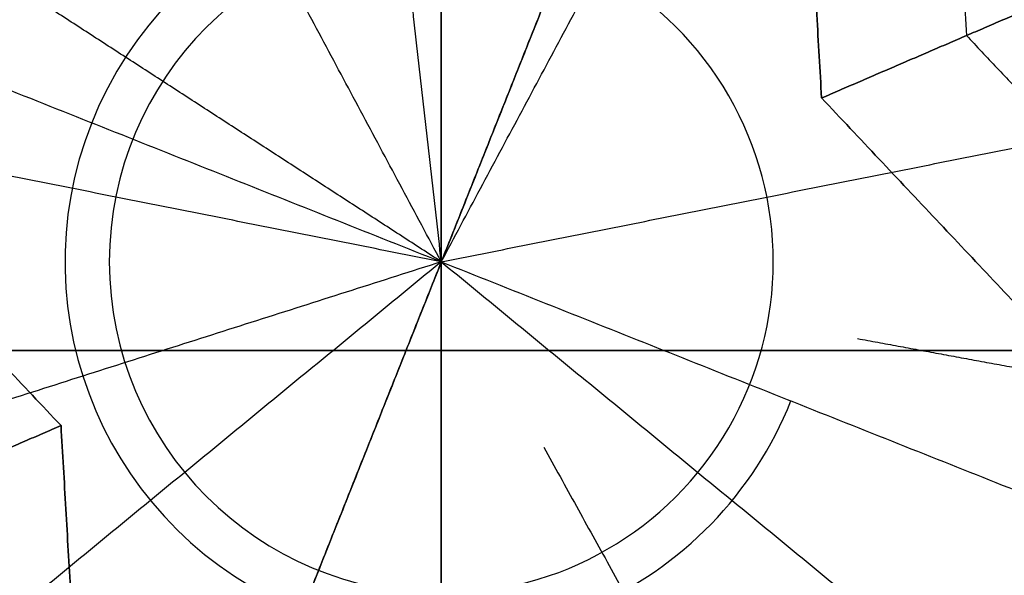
# Model space of a CAD drawing. Header units: millimetres. Extents: x -5.9 to 8.2, y -1.3 to -0.5.
# Tile 23 of 107: x -4.7456 to -4.73448, y -0.86082 to -0.85454. Entities that reach past the tile are written whole.
import ezdxf

# ---------------------------------------------------------------- set-up
doc = ezdxf.new("R2010")
doc.units = ezdxf.units.MM
doc.header["$MEASUREMENT"] = 0
for name, color, linetype, true_color in [('IGES level 1', 7, 'Continuous', 0xffffff), ('IGES level 11', 7, 'Continuous', 0xffffff), ('IGES level 26', 7, 'Continuous', 0xcbd2ef), ('IGES level 3', 7, 'Continuous', 0xffffff), ('IGES level 47', 7, 'Continuous', 0xffffff), ('IGES level 5', 7, 'Continuous', 0xffffff)]:
    doc.layers.add(name, color=color, linetype=linetype, true_color=true_color)

msp = doc.modelspace()

# ---------------------------------------------------------------- linework, layer by layer
at = {"layer": 'IGES level 1'}
for centre, radius, start, end in [((-4.765839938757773, -0.8582795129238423, -10.16994323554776), 0.07600000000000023, 270.0000000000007, 90.00000000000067), ((-4.765839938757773, -0.8582795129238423, -10.16994323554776), 0.07600000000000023, 270.0000000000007, 90.00000000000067), ((-4.765839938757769, -0.8582795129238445, -10.14974041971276), 0.07599999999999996, 270, 90.0000000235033), ((-4.74083993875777, -0.8572795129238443, -10.26994323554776), 0.007500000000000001, 90, 270), ((-4.74083993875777, -0.8572795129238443, -10.16994323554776), 0.007500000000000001, 90, 270), ((-4.74083993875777, -0.8572795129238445, -10.21994323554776), 0.007499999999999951, 90.00000002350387, 269.9999999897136), ((-4.74083993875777, -0.8572795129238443, -10.26994323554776), 0.007500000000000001, 90, 270), ((-4.74083993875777, -0.8572795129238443, -10.16994323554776), 0.007500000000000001, 90, 270), ((-4.740839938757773, -0.8572795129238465, -10.16994323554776), 0.007500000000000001, 270, 90), ((-4.740839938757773, -0.8572795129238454, -10.26994323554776), 0.007500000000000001, 270, 90), ((-4.740839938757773, -0.8572795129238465, -10.16994323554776), 0.007500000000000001, 270, 90), ((-4.740839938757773, -0.8572795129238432, -10.26994323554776), 0.007500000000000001, 270, 90), ((-4.74083993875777, -0.8572795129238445, -10.21994323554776), 0.007499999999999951, 270, 90.00000002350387), ((-4.74083993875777, -0.8572795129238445, -10.27219646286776), 0.003750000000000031, 90.00000002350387, 270), ((-4.74083993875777, -0.8572795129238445, -10.27219646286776), 0.003750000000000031, 270, 90.00000002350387)]:
    msp.add_arc(centre, radius, start, end, dxfattribs=at)
for knots in [[2, 2, 2, 2, 2.249999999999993, 2.249999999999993, 2.374999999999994, 2.374999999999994, 2.499999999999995, 2.499999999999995, 2.624999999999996, 2.624999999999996, 2.749999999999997, 2.749999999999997, 2.874999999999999, 2.874999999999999, 3, 3, 3, 3], [4.141592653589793, 4.141592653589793, 4.141592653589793, 4.141592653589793, 4.391592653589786, 4.391592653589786, 4.516592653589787, 4.516592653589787, 4.641592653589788, 4.641592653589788, 4.76659265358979, 4.76659265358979, 4.89159265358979, 4.89159265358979, 5.016592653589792, 5.016592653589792, 5.141592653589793, 5.141592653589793, 5.141592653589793, 5.141592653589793]]:
    msp.add_open_spline([(-4.765839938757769, -0.7822795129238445, -10.14494593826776), (-4.74555040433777, -0.7822795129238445, -10.14494593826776), (-4.726025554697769, -0.7906101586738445, -10.14118365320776), (-4.705126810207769, -0.8115141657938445, -10.13535306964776), (-4.699528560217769, -0.8198142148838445, -10.13345355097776), (-4.691815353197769, -0.8383511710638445, -10.13071814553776), (-4.68982816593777, -0.8483475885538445, -10.12993876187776), (-4.68985181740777, -0.8683908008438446, -10.12994774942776), (-4.691900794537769, -0.8784496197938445, -10.13074914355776), (-4.699526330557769, -0.8967026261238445, -10.13345205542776), (-4.70517288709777, -0.9050958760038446, -10.13536655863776), (-4.719051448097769, -0.9189680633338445, -10.13923729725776), (-4.727409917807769, -0.9245964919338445, -10.14121392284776), (-4.745758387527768, -0.9322493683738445, -10.14407996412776), (-4.75569713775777, -0.9342795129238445, -10.14494593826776), (-4.765839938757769, -0.9342795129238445, -10.14494593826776)], degree=3, knots=knots, dxfattribs=at)
for points in [[(-4.74083993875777, -0.8497795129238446, -10.26994323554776), (-4.74083993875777, -0.8535295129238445, -10.27219646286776), (-4.74083993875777, -0.8572795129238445, -10.27444969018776)], [(-4.74083993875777, -0.8572795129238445, -10.27444969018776), (-4.74083993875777, -0.8535295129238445, -10.27219646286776), (-4.74083993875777, -0.8497795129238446, -10.26994323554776)], [(-4.74083993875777, -0.8572795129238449, -10.27444969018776), (-4.742607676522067, -0.85397230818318, -10.27219646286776), (-4.744375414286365, -0.8506651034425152, -10.26994323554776)], [(-4.740839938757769, -0.8572795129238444, -10.27444969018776), (-4.739072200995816, -0.8539723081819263, -10.27219646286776), (-4.737304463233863, -0.8506651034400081, -10.26994323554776)], [(-4.74083993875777, -0.8572795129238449, -10.27444969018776), (-4.744517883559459, -0.8565479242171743, -10.27219646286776), (-4.748195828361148, -0.8558163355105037, -10.26994323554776)], [(-4.74083993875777, -0.8572795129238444, -10.27444969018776), (-4.737161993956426, -0.8565479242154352, -10.27219646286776), (-4.733484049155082, -0.8558163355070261, -10.26994323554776)], [(-4.74083993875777, -0.8572795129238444, -10.27444969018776), (-4.743738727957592, -0.8596584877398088, -10.27219646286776), (-4.746637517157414, -0.8620374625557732, -10.26994323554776)], [(-4.74083993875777, -0.8572795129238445, -10.27444969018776), (-4.74083993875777, -0.8610295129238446, -10.27219646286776), (-4.74083993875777, -0.8647795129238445, -10.26994323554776)], [(-4.74083993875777, -0.8647795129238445, -10.26994323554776), (-4.74083993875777, -0.8610295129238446, -10.27219646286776), (-4.74083993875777, -0.8572795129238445, -10.27444969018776)], [(-4.74083993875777, -0.8572795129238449, -10.27444969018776), (-4.737941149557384, -0.8596584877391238, -10.27219646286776), (-4.735042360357, -0.8620374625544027, -10.26994323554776)], [(-4.83583994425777, -0.8582795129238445, -10.34494323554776), (-4.59583993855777, -0.8582795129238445, -10.34494323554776), (-4.35583993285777, -0.8582795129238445, -10.34494323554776)]]:
    msp.add_open_spline(points, degree=2, dxfattribs=at)
at = {"layer": 'IGES level 11'}
for centre, radius, start, end in [((-4.765839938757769, -0.8582795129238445, -10.15494323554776), 0.07299999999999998, 269.9999999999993, 89.9999999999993), ((-4.765839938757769, -0.8582795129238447, -10.16994323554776), 0.07299999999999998, 270.0000000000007, 90.00000000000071), ((-4.765839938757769, -0.8582795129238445, -10.16244323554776), 0.07299999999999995, 270, 90.000000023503), ((-4.765839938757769, -0.8582795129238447, -10.16994323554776), 0.07299999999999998, 270.0000000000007, 90.00000000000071), ((-4.765839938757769, -0.8582795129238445, -10.15494323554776), 0.07299999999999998, 270.0000000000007, 90.00000000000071), ((-4.74083993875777, -0.8586958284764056, -10.1549432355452), 0.03150000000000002, 90, 270), ((-4.74083993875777, -0.8586958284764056, -10.1549432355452), 0.03150000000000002, 90, 270), ((-4.74083993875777, -0.8586958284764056, -10.1549432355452), 0.03150000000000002, 270, 90), ((-4.74083993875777, -0.8586958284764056, -10.1549432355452), 0.03150000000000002, 270, 90), ((-4.74083993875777, -0.8586958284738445, -10.16219323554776), 0.02424999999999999, 90.00000002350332, 269.999999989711), ((-4.74083993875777, -0.8586958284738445, -10.16219323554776), 0.02424999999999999, 270, 90.00000001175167), ((-4.74083993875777, -0.858695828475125, -10.16944323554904), 0.0169999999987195, 90, 270.000000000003), ((-4.74083993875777, -0.858695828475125, -10.16994323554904), 0.0169999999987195, 90, 270), ((-4.74083993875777, -0.8586958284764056, -10.1694432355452), 0.01700000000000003, 90, 270), ((-4.74083993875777, -0.8586958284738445, -10.16969323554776), 0.01700000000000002, 90.00000002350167, 269.9999999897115), ((-4.74083993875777, -0.8586958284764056, -10.1699432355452), 0.01700000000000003, 90, 270), ((-4.74083993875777, -0.8586958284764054, -10.1699432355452), 0.01700000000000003, 270, 90), ((-4.740839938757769, -0.8586958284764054, -10.1694432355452), 0.01700000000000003, 270, 90), ((-4.74083993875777, -0.8586958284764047, -10.16994323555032), 0.01700000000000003, 270, 90), ((-4.74083993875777, -0.8586958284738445, -10.16969323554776), 0.01700000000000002, 270, 90.00000001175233), ((-4.740839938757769, -0.8586958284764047, -10.16944323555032), 0.01700000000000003, 270, 90)]:
    msp.add_arc(centre, radius, start, end, dxfattribs=at)
at = {"layer": 'IGES level 26'}
for centre, radius, start, end in [((-4.74083993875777, -0.8572795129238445, -10.15494323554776), 0.0235, 68.3051419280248, 248.3051419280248), ((-4.74083993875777, -0.8572795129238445, -10.15494323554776), 0.0235, 68.3051419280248, 248.3051419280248), ((-4.74083993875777, -0.8572795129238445, -10.15894323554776), 0.0235, 68.3051419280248, 248.3051419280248), ((-4.74083993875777, -0.8572795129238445, -10.15694323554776), 0.02349999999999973, 68.30514195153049, 248.3051419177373), ((-4.74083993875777, -0.8572795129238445, -10.15894323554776), 0.0235, 68.3051419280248, 248.3051419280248), ((-4.74083993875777, -0.8572795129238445, -10.15894323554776), 0.0235, 248.3051419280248, 68.3051419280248), ((-4.74083993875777, -0.8572795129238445, -10.15894323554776), 0.02350000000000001, 248.305141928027, 68.30514192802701), ((-4.74083993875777, -0.8572795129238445, -10.15494323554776), 0.0235, 248.3051419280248, 68.3051419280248), ((-4.74083993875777, -0.8572795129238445, -10.15694323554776), 0.02349999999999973, 248.3051419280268, 68.30514195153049), ((-4.74083993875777, -0.8572795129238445, -10.15494323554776), 0.02350000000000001, 248.305141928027, 68.30514192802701), ((-4.74083993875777, -0.8572795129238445, -10.16444323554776), 0.01799999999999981, 68.30514195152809, 248.3051419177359), ((-4.74083993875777, -0.8572795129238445, -10.16444323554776), 0.01799999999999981, 248.3051419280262, 68.3051419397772), ((-4.74083993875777, -0.8572795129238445, -10.16994323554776), 0.0125, 68.30514192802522, 248.3051419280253), ((-4.74083993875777, -0.8572795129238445, -10.16994323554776), 0.0125, 68.30514192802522, 248.3051419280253), ((-4.74083993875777, -0.8572795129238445, -10.19494323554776), 0.0125, 68.30514192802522, 248.3051419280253), ((-4.74083993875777, -0.8572795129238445, -10.18244323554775), 0.0125, 68.30514195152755, 248.3051419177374), ((-4.74083993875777, -0.8572795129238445, -10.19494323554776), 0.0125, 68.30514192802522, 248.3051419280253), ((-4.74083993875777, -0.8572795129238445, -10.19494323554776), 0.0125, 248.3051419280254, 68.30514192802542), ((-4.74083993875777, -0.8572795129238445, -10.16994323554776), 0.0125, 248.3051419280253, 68.30514192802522), ((-4.74083993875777, -0.8572795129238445, -10.18244323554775), 0.0125, 248.3051419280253, 68.30514195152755), ((-4.74083993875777, -0.8572795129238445, -10.16994323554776), 0.01249999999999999, 248.3051419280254, 68.30514192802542), ((-4.74083993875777, -0.8572795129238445, -10.19494323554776), 0.0125, 248.3051419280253, 68.30514192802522), ((-4.74083993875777, -0.8572795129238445, -10.22994323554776), 0.008499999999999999, 68.30514192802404, 248.3051419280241), ((-4.74083993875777, -0.8572795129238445, -10.21694323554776), 0.00849999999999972, 68.30514195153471, 248.3051419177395), ((-4.74083993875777, -0.8572795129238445, -10.20594323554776), 0.00849999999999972, 68.30514195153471, 248.3051419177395), ((-4.74083993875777, -0.8572795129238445, -10.19494323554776), 0.008499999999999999, 68.30514192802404, 248.3051419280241), ((-4.74083993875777, -0.8572795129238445, -10.19494323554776), 0.0085, 68.30514192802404, 248.3051419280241), ((-4.74083993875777, -0.8572795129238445, -10.22994323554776), 0.0085, 68.30514192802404, 248.3051419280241), ((-4.74083993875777, -0.8572795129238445, -10.22994323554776), 0.0085, 248.3051419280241, 68.30514192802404), ((-4.74083993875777, -0.8572795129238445, -10.19494323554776), 0.0085, 248.3051419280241, 68.30514192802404), ((-4.74083993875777, -0.8572795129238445, -10.20594323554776), 0.00849999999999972, 248.3051419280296, 68.30514195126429), ((-4.74083993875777, -0.8572795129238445, -10.21694323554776), 0.00849999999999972, 248.3051419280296, 68.30514195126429), ((-4.74083993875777, -0.8572795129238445, -10.22994323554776), 0.008500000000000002, 248.3051419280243, 68.30514192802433), ((-4.74083993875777, -0.8572795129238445, -10.19494323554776), 0.008499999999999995, 248.3051419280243, 68.30514192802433), ((-4.74083993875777, -0.8572795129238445, -10.19763914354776), 0.00849999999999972, 339.7219443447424, 68.30514194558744), ((-4.74083993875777, -0.8572795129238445, -10.22624132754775), 0.00849999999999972, 130.5915777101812, 248.3051419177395), ((-4.74083993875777, -0.8572795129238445, -10.24244323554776), 0.004250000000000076, 68.30514195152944, 248.3051419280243), ((-4.74083993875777, -0.8572795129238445, -10.22624132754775), 0.00849999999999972, 248.3051419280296, 7.688377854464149), ((-4.74083993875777, -0.8572795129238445, -10.24244323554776), 0.004250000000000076, 248.3051419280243, 338.3051419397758)]:
    msp.add_arc(centre, radius, start, end, dxfattribs=at)
at = {"layer": 'IGES level 26', "extrusion": (0.1137898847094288, 0.2860160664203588, 0.9514445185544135)}
for centre in [(4.088121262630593, -0.7146050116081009, -10.4898111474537), (4.088121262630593, -0.7179910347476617, -10.5002770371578), (4.088121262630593, -0.7213770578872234, -10.5107429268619)]:
    msp.add_arc(centre, 0.0125, 270, 90, dxfattribs=at)
at = {"layer": 'IGES level 26', "extrusion": (0.1137898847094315, 0.2860160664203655, 0.9514445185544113)}
for centre in [(4.088121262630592, -0.7213770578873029, -10.51074292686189), (4.088121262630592, -0.7179910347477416, -10.50027703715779), (4.088121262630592, -0.7146050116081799, -10.4898111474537)]:
    msp.add_arc(centre, 0.0125, 270, 90, dxfattribs=at)
at = {"layer": 'IGES level 26', "extrusion": (0.1137898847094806, 0.2860160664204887, 0.9514445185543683)}
for centre, radius, start, end in [((4.088121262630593, -0.7213770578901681, -10.51212628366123), 0.01048784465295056, 270.000000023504, 89.99999998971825), ((4.088121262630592, -0.7179910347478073, -10.49889368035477), 0.0104878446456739, 269.9999999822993, 90), ((4.088121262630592, -0.7179910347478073, -10.49889368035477), 0.0104878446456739, 90.00000001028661, 269.9999999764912), ((4.088121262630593, -0.7213770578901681, -10.51212628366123), 0.01048784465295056, 90.00000000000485, 270.0000000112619)]:
    msp.add_arc(centre, radius, start, end, dxfattribs=at)
at = {"layer": 'IGES level 26', "extrusion": (0.1137898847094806, 0.2860160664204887, 0.9514445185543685)}
for start, end in [(270.0000000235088, 89.99999998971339), (90, 270.0000000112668)]:
    msp.add_arc((4.088121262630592, -0.7179910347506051, -10.50166039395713), 0.01048784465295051, start, end, dxfattribs=at)
at = {"layer": 'IGES level 26', "extrusion": (0.1137898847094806, 0.2860160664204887, 0.9514445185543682)}
for start, end in [(270.000000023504, 89.99999998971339), (90, 270.0000000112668)]:
    msp.add_arc((4.088121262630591, -0.7146050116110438, -10.49119450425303), 0.01048784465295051, start, end, dxfattribs=at)
at = {"layer": 'IGES level 26', "extrusion": (0.1137898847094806, 0.2860160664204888, 0.9514445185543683)}
for centre, radius, start, end in [((4.088121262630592, -0.7146050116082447, -10.48842779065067), 0.0104878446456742, 269.9999999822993, 90), ((4.088121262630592, -0.7213770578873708, -10.50935957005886), 0.01048784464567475, 269.9999999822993, 90), ((4.088121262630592, -0.7213770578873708, -10.50935957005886), 0.01048784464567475, 90.00000001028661, 269.999999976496), ((4.088121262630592, -0.7146050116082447, -10.48842779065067), 0.0104878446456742, 90.00000001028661, 269.999999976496)]:
    msp.add_arc(centre, radius, start, end, dxfattribs=at)
at = {"layer": 'IGES level 26', "extrusion": (0.1137898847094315, 0.2860160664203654, 0.9514445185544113)}
for centre, radius, start in [((4.088121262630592, -0.7146050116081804, -10.4898111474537), 0.0125, 90), ((4.088121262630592, -0.7179910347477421, -10.50027703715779), 0.0125, 90), ((4.088121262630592, -0.7213770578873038, -10.51074292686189), 0.0125, 90), ((4.0881212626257, -0.7213770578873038, -10.50799292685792), 0.008499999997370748, 177.0747289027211), ((4.0881212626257, -0.7179910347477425, -10.49752703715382), 0.008499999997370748, 177.0747289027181), ((4.0881212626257, -0.7146050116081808, -10.48706114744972), 0.008499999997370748, 177.0747289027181)]:
    msp.add_arc(centre, radius, start, 270, dxfattribs=at)
at = {"layer": 'IGES level 26', "extrusion": (0.1137898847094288, 0.2860160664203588, 0.9514445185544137)}
for centre in [(4.088121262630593, -0.7213770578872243, -10.5107429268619), (4.088121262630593, -0.7179910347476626, -10.5002770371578), (4.088121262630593, -0.7146050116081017, -10.4898111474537)]:
    msp.add_arc(centre, 0.0125, 90, 270, dxfattribs=at)
at = {"layer": 'IGES level 26', "extrusion": (0.1137898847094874, 0.2860160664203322, 0.9514445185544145)}
msp.add_arc((4.088121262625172, -0.7213770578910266, -10.50799292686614), 0.008499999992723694, 177.0747288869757, 270.00000006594, dxfattribs=at)
at = {"layer": 'IGES level 26', "extrusion": (0.1137898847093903, 0.2860160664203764, 0.9514445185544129)}
msp.add_arc((4.088121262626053, -0.7179910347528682, -10.4975270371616), 0.008499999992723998, 177.0747288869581, 270.000000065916, dxfattribs=at)
at = {"layer": 'IGES level 26', "extrusion": (0.1137898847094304, 0.2860160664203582, 0.9514445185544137)}
msp.add_arc((4.088121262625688, -0.714605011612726, -10.48706114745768), 0.008499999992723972, 177.0747288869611, 270.0000000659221, dxfattribs=at)
at = {"layer": 'IGES level 26', "extrusion": (0.1137898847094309, 0.286016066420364, 0.9514445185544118)}
msp.add_arc((4.088121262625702, -0.721377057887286, -10.51349292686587), 0.008500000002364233, 357.0747289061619, 89.99999999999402, dxfattribs=at)
at = {"layer": 'IGES level 26', "extrusion": (0.1137898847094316, 0.2860160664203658, 0.9514445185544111)}
for centre, radius, start in [((4.088121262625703, -0.7179910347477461, -10.50302703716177), 0.008500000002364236, 357.0747289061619), ((4.088121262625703, -0.7146050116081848, -10.49256114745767), 0.008500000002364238, 357.0747289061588)]:
    msp.add_arc(centre, radius, start, 90, dxfattribs=at)
at = {"layer": 'IGES level 26', "extrusion": (0.1137892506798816, 0.2860144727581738, 0.9514450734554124)}
msp.add_arc((4.088121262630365, -0.7213581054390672, -10.51349421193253), 0.00850000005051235, 357.0747427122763, 89.99999998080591, dxfattribs=at)
at = {"layer": 'IGES level 26', "extrusion": (0.1137892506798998, 0.2860144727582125, 0.9514450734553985)}
msp.add_arc((4.088121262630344, -0.7179721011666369, -10.5030283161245), 0.008500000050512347, 357.0747427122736, 89.99999998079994, dxfattribs=at)
at = {"layer": 'IGES level 26', "extrusion": (0.1137892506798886, 0.2860144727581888, 0.951445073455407)}
msp.add_arc((4.088121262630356, -0.7145860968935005, -10.4925624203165), 0.008500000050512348, 357.0747427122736, 89.99999998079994, dxfattribs=at)
at = {"layer": 'IGES level 26', "extrusion": (0.1137892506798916, 0.2860144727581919, 0.9514450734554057)}
msp.add_arc((4.088121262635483, -0.7145860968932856, -10.4925624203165), 0.008500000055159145, 90, 182.9252572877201, dxfattribs=at)
at = {"layer": 'IGES level 26', "extrusion": (0.1137892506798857, 0.2860144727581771, 0.951445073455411)}
msp.add_arc((4.088121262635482, -0.7179721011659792, -10.50302831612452), 0.008500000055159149, 90, 182.9252572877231, dxfattribs=at)
at = {"layer": 'IGES level 26'}
for points in [[(-4.735369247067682, -0.8467291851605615, -10.16119323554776), (-4.735138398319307, -0.8507265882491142, -10.16119323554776), (-4.734907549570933, -0.854723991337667, -10.16119323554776)], [(-4.737087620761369, -0.8478478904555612, -10.16744323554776), (-4.74083993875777, -0.8572795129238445, -10.16744323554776), (-4.74459225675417, -0.8667111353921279, -10.16744323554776)], [(-4.736544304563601, -0.8554290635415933, -10.16744323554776), (-4.73676196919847, -0.85165995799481, -10.16744323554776), (-4.736979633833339, -0.8478908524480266, -10.16744323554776)], [(-4.736979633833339, -0.8478908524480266, -10.16744323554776), (-4.73676196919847, -0.85165995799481, -10.16744323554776), (-4.736544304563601, -0.8554290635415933, -10.16744323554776)], [(-4.74083993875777, -0.8572795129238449, -10.25494323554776), (-4.741315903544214, -0.8530562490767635, -10.24244323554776), (-4.741791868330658, -0.8488329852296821, -10.22994323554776)], [(-4.74083993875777, -0.8572795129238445, -10.25494323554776), (-4.739268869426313, -0.853330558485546, -10.24244323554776), (-4.737697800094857, -0.8493816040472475, -10.22994323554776)], [(-4.737697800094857, -0.8493816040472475, -10.22994323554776), (-4.739268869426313, -0.853330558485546, -10.24244323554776), (-4.74083993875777, -0.8572795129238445, -10.25494323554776)], [(-4.74083993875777, -0.8572795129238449, -10.25494323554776), (-4.744406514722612, -0.8549682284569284, -10.24244323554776), (-4.747973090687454, -0.852656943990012, -10.22994323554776)], [(-4.750271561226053, -0.8535271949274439, -10.16744323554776), (-4.74083993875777, -0.8572795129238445, -10.16744323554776), (-4.731408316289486, -0.8610318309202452, -10.16744323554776)], [(-4.750314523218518, -0.8536351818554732, -10.16744323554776), (-4.747725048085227, -0.8563825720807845, -10.16744323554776), (-4.745135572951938, -0.8591299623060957, -10.16744323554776)], [(-4.745135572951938, -0.8591299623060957, -10.16744323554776), (-4.747725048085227, -0.8563825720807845, -10.16744323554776), (-4.750314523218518, -0.8536351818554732, -10.16744323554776)], [(-4.736544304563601, -0.8554290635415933, -10.16744323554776), (-4.734907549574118, -0.8547239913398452, -10.16119323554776), (-4.733270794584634, -0.854018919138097, -10.15494323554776)], [(-4.733270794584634, -0.854018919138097, -10.15494323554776), (-4.734907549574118, -0.8547239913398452, -10.16119323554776), (-4.736544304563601, -0.8554290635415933, -10.16744323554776)], [(-4.734907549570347, -0.8547239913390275, -10.16119323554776), (-4.732161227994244, -0.857637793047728, -10.16119323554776), (-4.729414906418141, -0.8605515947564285, -10.16119323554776)], [(-4.731365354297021, -0.8609238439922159, -10.16744323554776), (-4.733954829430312, -0.8581764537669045, -10.16744323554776), (-4.736544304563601, -0.8554290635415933, -10.16744323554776)], [(-4.736544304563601, -0.8554290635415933, -10.16744323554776), (-4.733954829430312, -0.8581764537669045, -10.16744323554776), (-4.731365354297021, -0.8609238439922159, -10.16744323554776)], [(-4.74083993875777, -0.8572795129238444, -10.25494323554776), (-4.744889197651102, -0.8585702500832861, -10.24244323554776), (-4.748938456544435, -0.8598609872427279, -10.22994323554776)], [(-4.743982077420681, -0.8651774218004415, -10.22994323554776), (-4.742411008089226, -0.8612284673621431, -10.24244323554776), (-4.74083993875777, -0.8572795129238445, -10.25494323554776)], [(-4.74083993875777, -0.8572795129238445, -10.25494323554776), (-4.742411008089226, -0.8612284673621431, -10.24244323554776), (-4.743982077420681, -0.8651774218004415, -10.22994323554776)], [(-4.736137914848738, -0.8581463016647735, -10.24088073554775), (-4.734309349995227, -0.8584833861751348, -10.23541198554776), (-4.732480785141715, -0.858820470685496, -10.22994323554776)], [(-4.745135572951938, -0.8591299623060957, -10.16744323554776), (-4.746772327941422, -0.8598350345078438, -10.16119323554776), (-4.748409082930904, -0.860540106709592, -10.15494323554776)], [(-4.748409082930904, -0.860540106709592, -10.15494323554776), (-4.746772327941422, -0.8598350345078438, -10.16119323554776), (-4.745135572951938, -0.8591299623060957, -10.16744323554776)], [(-4.745135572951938, -0.8591299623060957, -10.16744323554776), (-4.744917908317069, -0.8628990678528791, -10.16744323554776), (-4.7447002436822, -0.8666681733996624, -10.16744323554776)], [(-4.7447002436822, -0.8666681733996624, -10.16744323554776), (-4.744917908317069, -0.8628990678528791, -10.16744323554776), (-4.745135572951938, -0.8591299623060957, -10.16744323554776)], [(-4.739683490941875, -0.8593718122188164, -10.24791198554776), (-4.738205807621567, -0.8620453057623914, -10.23892761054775), (-4.736728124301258, -0.8647187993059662, -10.22994323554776)]]:
    msp.add_open_spline(points, degree=2, dxfattribs=at)
for points, knots in [([(-4.737697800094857, -0.8493816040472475, -10.22730125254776), (-4.73973953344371, -0.8485693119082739, -10.22730122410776), (-4.742245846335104, -0.8485510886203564, -10.22709661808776), (-4.744997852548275, -0.8498410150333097, -10.22658513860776), (-4.745239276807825, -0.8499895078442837, -10.22653068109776), (-4.746061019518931, -0.8505535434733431, -10.22633437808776), (-4.746477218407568, -0.8508923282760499, -10.22622304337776), (-4.747680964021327, -0.8521074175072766, -10.22584948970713), (-4.748428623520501, -0.8531930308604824, -10.22554772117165), (-4.748887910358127, -0.854544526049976, -10.22519323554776)], [6.141592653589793, 6.141592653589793, 6.141592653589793, 6.141592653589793, 6.641592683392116, 6.641592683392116, 6.766592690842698, 6.766592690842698, 6.891592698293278, 6.891592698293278, 7.141592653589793, 7.141592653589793, 7.141592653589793, 7.141592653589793]), ([(-4.737697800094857, -0.8493816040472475, -10.21630125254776), (-4.73973953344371, -0.8485693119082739, -10.21630122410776), (-4.742245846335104, -0.8485510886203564, -10.21609661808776), (-4.744997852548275, -0.8498410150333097, -10.21558513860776), (-4.745239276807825, -0.8499895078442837, -10.21553068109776), (-4.746061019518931, -0.8505535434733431, -10.21533437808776), (-4.746477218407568, -0.8508923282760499, -10.21522304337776), (-4.747680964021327, -0.8521074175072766, -10.21484948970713), (-4.748428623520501, -0.8531930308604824, -10.21454772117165), (-4.748887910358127, -0.854544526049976, -10.21419323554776)], [5, 5, 5, 5, 5.500000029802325, 5.500000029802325, 5.625000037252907, 5.625000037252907, 5.750000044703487, 5.750000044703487, 6, 6, 6, 6]), ([(-4.737697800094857, -0.8493816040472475, -10.20530125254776), (-4.73973953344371, -0.8485693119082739, -10.20530122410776), (-4.742245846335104, -0.8485510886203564, -10.20509661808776), (-4.744997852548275, -0.8498410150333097, -10.20458513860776), (-4.745239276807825, -0.8499895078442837, -10.20453068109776), (-4.746061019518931, -0.8505535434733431, -10.20433437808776), (-4.746477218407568, -0.8508923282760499, -10.20422304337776), (-4.747680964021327, -0.8521074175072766, -10.20384948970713), (-4.748428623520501, -0.8531930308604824, -10.20354772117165), (-4.748887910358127, -0.854544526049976, -10.20319323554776)], [5, 5, 5, 5, 5.500000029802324, 5.500000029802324, 5.625000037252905, 5.625000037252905, 5.750000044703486, 5.750000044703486, 6, 6, 6, 6]), ([(-4.737697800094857, -0.8493816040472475, -10.20530125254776), (-4.736676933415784, -0.8497877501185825, -10.20530126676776), (-4.735706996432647, -0.8504062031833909, -10.20525012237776), (-4.734468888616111, -0.8516231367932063, -10.20509666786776), (-4.734092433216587, -0.8520763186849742, -10.20503272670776), (-4.73343497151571, -0.8530642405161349, -10.20487926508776), (-4.733087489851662, -0.8537679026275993, -10.20475919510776), (-4.732306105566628, -0.855751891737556, -10.20440039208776), (-4.731923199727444, -0.8582249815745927, -10.20390232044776), (-4.733112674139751, -0.8608206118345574, -10.20319321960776)], [2, 2, 2, 2, 2.25, 2.25, 2.375, 2.375, 2.5, 2.5, 3, 3, 3, 3]), ([(-4.733112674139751, -0.8608206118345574, -10.20319321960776), (-4.732517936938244, -0.8595227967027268, -10.20354777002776), (-4.732315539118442, -0.8582201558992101, -10.20384956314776), (-4.732355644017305, -0.8565102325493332, -10.20422311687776), (-4.732425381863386, -0.8559781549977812, -10.20433444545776), (-4.732635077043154, -0.8550038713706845, -10.20453072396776), (-4.732708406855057, -0.8547304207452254, -10.20458512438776), (-4.733822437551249, -0.8519018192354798, -10.20509667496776), (-4.735655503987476, -0.8501941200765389, -10.20530128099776), (-4.737697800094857, -0.8493816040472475, -10.20530125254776)], [0, 0, 0, 0, 0.25, 0.25, 0.375, 0.375, 0.5, 0.5, 1, 1, 1, 1]), ([(-4.737697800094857, -0.8493816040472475, -10.21630125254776), (-4.736676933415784, -0.8497877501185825, -10.21630126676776), (-4.735706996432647, -0.8504062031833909, -10.21625012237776), (-4.734468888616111, -0.8516231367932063, -10.21609666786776), (-4.734092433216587, -0.8520763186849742, -10.21603272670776), (-4.73343497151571, -0.8530642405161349, -10.21587926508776), (-4.733087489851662, -0.8537679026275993, -10.21575919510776), (-4.732306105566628, -0.855751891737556, -10.21540039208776), (-4.731923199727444, -0.8582249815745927, -10.21490232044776), (-4.733112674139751, -0.8608206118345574, -10.21419321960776)], [2, 2, 2, 2, 2.25, 2.25, 2.375, 2.375, 2.5, 2.5, 3, 3, 3, 3]), ([(-4.733112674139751, -0.8608206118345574, -10.21419321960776), (-4.732517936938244, -0.8595227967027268, -10.21454777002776), (-4.732315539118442, -0.8582201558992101, -10.21484956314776), (-4.732355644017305, -0.8565102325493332, -10.21522311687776), (-4.732425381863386, -0.8559781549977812, -10.21533444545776), (-4.732635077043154, -0.8550038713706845, -10.21553072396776), (-4.732708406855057, -0.8547304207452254, -10.21558512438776), (-4.733822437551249, -0.8519018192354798, -10.21609667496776), (-4.735655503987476, -0.8501941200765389, -10.21630128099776), (-4.737697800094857, -0.8493816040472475, -10.21630125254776)], [0, 0, 0, 0, 0.25, 0.25, 0.375, 0.375, 0.5, 0.5, 1, 1, 1, 1]), ([(-4.737697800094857, -0.8493816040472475, -10.22730125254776), (-4.736676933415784, -0.8497877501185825, -10.22730126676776), (-4.735706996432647, -0.8504062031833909, -10.22725012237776), (-4.734468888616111, -0.8516231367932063, -10.22709666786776), (-4.734092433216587, -0.8520763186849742, -10.22703272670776), (-4.73343497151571, -0.8530642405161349, -10.22687926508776), (-4.733087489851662, -0.8537679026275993, -10.22675919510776), (-4.732306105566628, -0.855751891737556, -10.22640039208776), (-4.731923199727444, -0.8582249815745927, -10.22590232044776), (-4.733112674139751, -0.8608206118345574, -10.22519321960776)], [4.141592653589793, 4.141592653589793, 4.141592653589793, 4.141592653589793, 4.391592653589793, 4.391592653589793, 4.516592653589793, 4.516592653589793, 4.641592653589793, 4.641592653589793, 5.141592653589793, 5.141592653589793, 5.141592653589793, 5.141592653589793]), ([(-4.733112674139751, -0.8608206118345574, -10.22519321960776), (-4.732517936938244, -0.8595227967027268, -10.22554777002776), (-4.732315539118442, -0.8582201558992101, -10.22584956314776), (-4.732355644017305, -0.8565102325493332, -10.22622311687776), (-4.732425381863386, -0.8559781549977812, -10.22633444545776), (-4.732635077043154, -0.8550038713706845, -10.22653072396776), (-4.732708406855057, -0.8547304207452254, -10.22658512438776), (-4.733822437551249, -0.8519018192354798, -10.22709667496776), (-4.735655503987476, -0.8501941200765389, -10.22730128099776), (-4.737697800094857, -0.8493816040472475, -10.22730125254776)], [0, 0, 0, 0, 0.25, 0.25, 0.375, 0.375, 0.5, 0.5, 1, 1, 1, 1]), ([(-4.743982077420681, -0.8651774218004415, -10.19558521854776), (-4.74500314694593, -0.8647711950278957, -10.19558521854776), (-4.745973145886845, -0.8641526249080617, -10.19563637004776), (-4.747211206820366, -0.862935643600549, -10.19578982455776), (-4.747587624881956, -0.8624824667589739, -10.19585376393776), (-4.748244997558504, -0.8614946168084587, -10.19600721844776), (-4.748592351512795, -0.8607912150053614, -10.19612725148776), (-4.749373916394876, -0.8588067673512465, -10.1964861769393), (-4.749756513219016, -0.8563336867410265, -10.19698424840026), (-4.748567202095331, -0.85373841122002, -10.19769323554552)], [6.763444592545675, 6.763444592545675, 6.763444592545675, 6.763444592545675, 7.013444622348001, 7.013444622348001, 7.138444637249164, 7.138444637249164, 7.263444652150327, 7.263444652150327, 7.763444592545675, 7.763444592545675, 7.763444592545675, 7.763444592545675]), ([(-4.743982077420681, -0.8651774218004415, -10.20658521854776), (-4.74500314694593, -0.8647711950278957, -10.20658521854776), (-4.745973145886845, -0.8641526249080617, -10.20663637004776), (-4.747211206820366, -0.862935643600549, -10.20678982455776), (-4.747587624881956, -0.8624824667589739, -10.20685376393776), (-4.748244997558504, -0.8614946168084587, -10.20700721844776), (-4.748592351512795, -0.8607912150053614, -10.20712725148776), (-4.749373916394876, -0.8588067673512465, -10.2074861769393), (-4.749756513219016, -0.8563336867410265, -10.20798424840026), (-4.748567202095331, -0.85373841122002, -10.20869323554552)], [6.763444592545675, 6.763444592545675, 6.763444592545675, 6.763444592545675, 7.013444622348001, 7.013444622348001, 7.138444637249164, 7.138444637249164, 7.263444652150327, 7.263444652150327, 7.763444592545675, 7.763444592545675, 7.763444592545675, 7.763444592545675]), ([(-4.743982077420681, -0.8651774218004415, -10.21758521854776), (-4.74500314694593, -0.8647711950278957, -10.21758521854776), (-4.745973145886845, -0.8641526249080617, -10.21763637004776), (-4.747211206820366, -0.862935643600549, -10.21778982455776), (-4.747587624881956, -0.8624824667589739, -10.21785376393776), (-4.748244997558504, -0.8614946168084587, -10.21800721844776), (-4.748592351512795, -0.8607912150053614, -10.21812725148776), (-4.749373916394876, -0.8588067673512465, -10.2184861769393), (-4.749756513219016, -0.8563336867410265, -10.21898424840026), (-4.748567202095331, -0.85373841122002, -10.21969323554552)], [6.763444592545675, 6.763444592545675, 6.763444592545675, 6.763444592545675, 7.013444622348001, 7.013444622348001, 7.138444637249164, 7.138444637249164, 7.263444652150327, 7.263444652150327, 7.763444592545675, 7.763444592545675, 7.763444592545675, 7.763444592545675]), ([(-4.743982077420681, -0.8651774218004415, -10.21758521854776), (-4.746023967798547, -0.8643650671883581, -10.21758521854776), (-4.747857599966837, -0.8626568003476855, -10.21778982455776), (-4.748971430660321, -0.8598287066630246, -10.21830133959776), (-4.749044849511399, -0.8595549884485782, -10.21835578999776), (-4.749254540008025, -0.8585806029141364, -10.21855209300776), (-4.749324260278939, -0.8580484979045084, -10.21866342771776), (-4.749364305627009, -0.8563385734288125, -10.21903698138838), (-4.749161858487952, -0.855036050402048, -10.21933874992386), (-4.748567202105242, -0.853738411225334, -10.21969323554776)], [2, 2, 2, 2, 2.500000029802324, 2.500000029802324, 2.625000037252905, 2.625000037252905, 2.750000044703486, 2.750000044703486, 3, 3, 3, 3]), ([(-4.743982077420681, -0.8651774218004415, -10.20658521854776), (-4.746023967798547, -0.8643650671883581, -10.20658521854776), (-4.747857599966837, -0.8626568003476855, -10.20678982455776), (-4.748971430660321, -0.8598287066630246, -10.20730133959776), (-4.749044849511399, -0.8595549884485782, -10.20735578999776), (-4.749254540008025, -0.8585806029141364, -10.20755209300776), (-4.749324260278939, -0.8580484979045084, -10.20766342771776), (-4.749364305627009, -0.8563385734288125, -10.20803698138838), (-4.749161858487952, -0.855036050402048, -10.20833874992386), (-4.748567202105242, -0.853738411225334, -10.20869323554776)], [2, 2, 2, 2, 2.500000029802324, 2.500000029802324, 2.625000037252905, 2.625000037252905, 2.750000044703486, 2.750000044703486, 3, 3, 3, 3]), ([(-4.748567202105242, -0.853738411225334, -10.19769323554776), (-4.749161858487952, -0.855036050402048, -10.19733874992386), (-4.749364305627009, -0.8563385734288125, -10.19703698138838), (-4.749324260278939, -0.8580484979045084, -10.19666342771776), (-4.749254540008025, -0.8585806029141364, -10.19655209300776), (-4.749044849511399, -0.8595549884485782, -10.19635578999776), (-4.748971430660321, -0.8598287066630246, -10.19630133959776), (-4.747857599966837, -0.8626568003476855, -10.19578982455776), (-4.746023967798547, -0.8643650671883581, -10.19558521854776), (-4.743982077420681, -0.8651774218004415, -10.19558521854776)], [2, 2, 2, 2, 2.249999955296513, 2.249999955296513, 2.374999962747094, 2.374999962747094, 2.499999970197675, 2.499999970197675, 3, 3, 3, 3]), ([(-4.743982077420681, -0.8651774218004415, -10.19558521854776), (-4.742961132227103, -0.8655835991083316, -10.19558521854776), (-4.741831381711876, -0.8658004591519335, -10.19563637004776), (-4.740095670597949, -0.8657666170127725, -10.19578982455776), (-4.739510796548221, -0.865695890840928, -10.19585376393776), (-4.738354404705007, -0.8654296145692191, -10.19600721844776), (-4.737618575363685, -0.8651569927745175, -10.19612727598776), (-4.735687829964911, -0.8642520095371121, -10.19648607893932), (-4.733710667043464, -0.8627178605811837, -10.19698415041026), (-4.732791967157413, -0.860014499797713, -10.19769323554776)], [6.141592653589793, 6.141592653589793, 6.141592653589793, 6.141592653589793, 6.391592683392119, 6.391592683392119, 6.516592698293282, 6.516592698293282, 6.641592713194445, 6.641592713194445, 7.141592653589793, 7.141592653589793, 7.141592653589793, 7.141592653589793]), ([(-4.743982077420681, -0.8651774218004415, -10.20658521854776), (-4.742961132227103, -0.8655835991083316, -10.20658521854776), (-4.741831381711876, -0.8658004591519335, -10.20663637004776), (-4.740095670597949, -0.8657666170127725, -10.20678982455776), (-4.739510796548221, -0.865695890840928, -10.20685376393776), (-4.738354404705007, -0.8654296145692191, -10.20700721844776), (-4.737618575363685, -0.8651569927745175, -10.20712727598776), (-4.735687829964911, -0.8642520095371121, -10.20748607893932), (-4.733710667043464, -0.8627178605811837, -10.20798415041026), (-4.732791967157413, -0.860014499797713, -10.20869323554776)], [5, 5, 5, 5, 5.250000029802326, 5.250000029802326, 5.375000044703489, 5.375000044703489, 5.500000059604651, 5.500000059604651, 6, 6, 6, 6]), ([(-4.743982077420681, -0.8651774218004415, -10.21758521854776), (-4.742961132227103, -0.8655835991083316, -10.21758521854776), (-4.741831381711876, -0.8658004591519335, -10.21763637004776), (-4.740095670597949, -0.8657666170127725, -10.21778982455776), (-4.739510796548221, -0.865695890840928, -10.21785376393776), (-4.738354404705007, -0.8654296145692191, -10.21800721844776), (-4.737618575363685, -0.8651569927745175, -10.21812727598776), (-4.735687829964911, -0.8642520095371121, -10.21848607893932), (-4.733710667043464, -0.8627178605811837, -10.21898415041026), (-4.732791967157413, -0.860014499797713, -10.21969323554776)], [5, 5, 5, 5, 5.250000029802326, 5.250000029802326, 5.375000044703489, 5.375000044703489, 5.500000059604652, 5.500000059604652, 6, 6, 6, 6]), ([(-4.732791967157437, -0.8600144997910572, -10.21969323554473), (-4.733251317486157, -0.8613661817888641, -10.21933870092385), (-4.73399909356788, -0.8624518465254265, -10.21903690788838), (-4.735202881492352, -0.8636668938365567, -10.21866335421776), (-4.735619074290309, -0.8640056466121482, -10.21855202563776), (-4.73644075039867, -0.8645696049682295, -10.21835574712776), (-4.736681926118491, -0.8647179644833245, -10.21830133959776), (-4.739434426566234, -0.8660081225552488, -10.21778982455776), (-4.741939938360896, -0.8659898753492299, -10.21758521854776), (-4.743982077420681, -0.8651774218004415, -10.21758521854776)], [2.621851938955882, 2.621851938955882, 2.621851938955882, 2.621851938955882, 2.871851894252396, 2.871851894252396, 2.996851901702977, 2.996851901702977, 3.121851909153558, 3.121851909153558, 3.621851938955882, 3.621851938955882, 3.621851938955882, 3.621851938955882]), ([(-4.732791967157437, -0.860014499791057, -10.20869323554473), (-4.733251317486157, -0.8613661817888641, -10.20833870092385), (-4.73399909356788, -0.8624518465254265, -10.20803690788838), (-4.735202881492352, -0.8636668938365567, -10.20766335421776), (-4.735619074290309, -0.8640056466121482, -10.20755202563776), (-4.73644075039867, -0.8645696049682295, -10.20735574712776), (-4.736681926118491, -0.8647179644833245, -10.20730133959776), (-4.739434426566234, -0.8660081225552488, -10.20678982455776), (-4.741939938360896, -0.8659898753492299, -10.20658521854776), (-4.743982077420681, -0.8651774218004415, -10.20658521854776)], [2.621851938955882, 2.621851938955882, 2.621851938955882, 2.621851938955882, 2.871851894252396, 2.871851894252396, 2.996851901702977, 2.996851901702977, 3.121851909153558, 3.121851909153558, 3.621851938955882, 3.621851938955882, 3.621851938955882, 3.621851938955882]), ([(-4.732791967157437, -0.8600144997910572, -10.19769323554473), (-4.733251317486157, -0.8613661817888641, -10.19733870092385), (-4.73399909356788, -0.8624518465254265, -10.19703690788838), (-4.735202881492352, -0.8636668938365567, -10.19666335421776), (-4.735619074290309, -0.8640056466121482, -10.19655202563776), (-4.73644075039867, -0.8645696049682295, -10.19635574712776), (-4.736681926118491, -0.8647179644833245, -10.19630133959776), (-4.739434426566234, -0.8660081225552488, -10.19578982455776), (-4.741939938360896, -0.8659898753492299, -10.19558521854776), (-4.743982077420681, -0.8651774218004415, -10.19558521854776)], [2.621851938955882, 2.621851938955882, 2.621851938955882, 2.621851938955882, 2.871851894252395, 2.871851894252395, 2.996851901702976, 2.996851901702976, 3.121851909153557, 3.121851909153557, 3.621851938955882, 3.621851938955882, 3.621851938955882, 3.621851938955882])]:
    msp.add_open_spline(points, degree=3, knots=knots, dxfattribs=at)
for points, weights in [([(-4.732791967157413, -0.860014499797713, -10.19769323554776), (-4.731253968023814, -0.8554887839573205, -10.19923766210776), (-4.733256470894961, -0.8511485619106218, -10.20030289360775), (-4.737697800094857, -0.8493816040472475, -10.20030289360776)], [1, 0.816616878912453, 0.816616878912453, 1]), ([(-4.732791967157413, -0.860014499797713, -10.20869323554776), (-4.731253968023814, -0.8554887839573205, -10.21023766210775), (-4.733256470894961, -0.8511485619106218, -10.21130289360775), (-4.737697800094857, -0.8493816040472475, -10.21130289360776)], [1, 0.816616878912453, 0.816616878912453, 1]), ([(-4.732791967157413, -0.860014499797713, -10.21969323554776), (-4.731253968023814, -0.8554887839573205, -10.22123766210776), (-4.733256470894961, -0.8511485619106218, -10.22230289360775), (-4.737697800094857, -0.8493816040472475, -10.22230289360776)], [1, 0.816616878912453, 0.816616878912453, 1]), ([(-4.737697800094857, -0.8493816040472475, -10.22230289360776), (-4.733256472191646, -0.8511485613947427, -10.22230289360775), (-4.731253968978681, -0.8554887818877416, -10.2212376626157), (-4.732791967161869, -0.8600144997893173, -10.21969323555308)], [1, 0.8166169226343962, 0.8166168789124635, 0.9999998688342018]), ([(-4.737697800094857, -0.8493816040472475, -10.21130289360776), (-4.733256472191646, -0.8511485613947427, -10.21130289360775), (-4.731253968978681, -0.8554887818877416, -10.2102376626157), (-4.732791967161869, -0.8600144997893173, -10.20869323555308)], [1, 0.8166169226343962, 0.8166168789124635, 0.9999998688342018]), ([(-4.737697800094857, -0.8493816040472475, -10.20030289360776), (-4.733256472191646, -0.8511485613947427, -10.20030289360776), (-4.731253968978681, -0.8554887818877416, -10.1992376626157), (-4.732791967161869, -0.8600144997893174, -10.19769323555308)], [1, 0.8166169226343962, 0.8166168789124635, 0.9999998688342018]), ([(-4.748887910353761, -0.8545445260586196, -10.2251932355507), (-4.750425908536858, -0.8590702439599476, -10.22364880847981), (-4.748423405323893, -0.8634104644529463, -10.22258357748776), (-4.743982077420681, -0.8651774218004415, -10.22258357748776)], [0.9999998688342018, 0.8166168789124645, 0.8166169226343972, 1]), ([(-4.748887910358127, -0.854544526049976, -10.22519323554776), (-4.750425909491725, -0.8590702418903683, -10.22364880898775), (-4.748423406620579, -0.8634104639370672, -10.22258357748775), (-4.743982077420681, -0.8651774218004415, -10.22258357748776)], [1, 0.816616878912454, 0.816616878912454, 1]), ([(-4.748887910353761, -0.8545445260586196, -10.2141932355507), (-4.750425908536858, -0.8590702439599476, -10.21264880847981), (-4.748423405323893, -0.8634104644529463, -10.21158357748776), (-4.743982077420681, -0.8651774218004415, -10.21158357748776)], [0.9999998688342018, 0.8166168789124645, 0.8166169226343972, 1]), ([(-4.748887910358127, -0.854544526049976, -10.21419323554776), (-4.750425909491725, -0.8590702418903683, -10.21264880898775), (-4.748423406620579, -0.8634104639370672, -10.21158357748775), (-4.743982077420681, -0.8651774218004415, -10.21158357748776)], [1, 0.816616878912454, 0.816616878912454, 1]), ([(-4.748887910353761, -0.8545445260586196, -10.2031932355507), (-4.750425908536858, -0.8590702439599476, -10.20164880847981), (-4.748423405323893, -0.8634104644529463, -10.20058357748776), (-4.743982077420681, -0.8651774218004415, -10.20058357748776)], [0.9999998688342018, 0.8166168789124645, 0.8166169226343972, 1]), ([(-4.748887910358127, -0.854544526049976, -10.20319323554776), (-4.750425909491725, -0.8590702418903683, -10.20164880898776), (-4.748423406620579, -0.8634104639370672, -10.20058357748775), (-4.743982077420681, -0.8651774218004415, -10.20058357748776)], [1, 0.816616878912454, 0.816616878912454, 1]), ([(-4.733112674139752, -0.8608206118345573, -10.20319321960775), (-4.73510398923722, -0.8651659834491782, -10.20164880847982), (-4.739540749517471, -0.8669443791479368, -10.20058357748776), (-4.743982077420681, -0.8651774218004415, -10.20058357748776)], [0.9999998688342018, 0.8166168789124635, 0.8166169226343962, 1]), ([(-4.733112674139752, -0.8608206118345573, -10.21419321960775), (-4.73510398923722, -0.8651659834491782, -10.21264880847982), (-4.739540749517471, -0.8669443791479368, -10.21158357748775), (-4.743982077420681, -0.8651774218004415, -10.21158357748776)], [0.9999998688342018, 0.8166168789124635, 0.8166169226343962, 1]), ([(-4.733112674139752, -0.8608206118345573, -10.22519321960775), (-4.73510398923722, -0.8651659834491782, -10.22364880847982), (-4.739540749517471, -0.8669443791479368, -10.22258357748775), (-4.743982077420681, -0.8651774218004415, -10.22258357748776)], [0.9999998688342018, 0.8166168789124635, 0.8166169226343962, 1])]:
    msp.add_rational_spline(points, weights, degree=3, dxfattribs=at)
at = {"layer": 'IGES level 3'}
for points in [[(-4.835839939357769, -0.8582795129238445, -10.37094323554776), (-4.585839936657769, -0.8582795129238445, -10.37094323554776), (-4.335839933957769, -0.8582795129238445, -10.37094323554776)], [(-4.835839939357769, -0.8582795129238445, -10.36094323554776), (-4.585839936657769, -0.8582795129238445, -10.36094323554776), (-4.335839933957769, -0.8582795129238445, -10.36094323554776)]]:
    msp.add_open_spline(points, degree=2, dxfattribs=at)
at = {"layer": 'IGES level 47'}
for points in [[(7.284160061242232, -0.8582795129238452, -10.45094323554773), (1.184160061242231, -0.8582795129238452, -10.45094323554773), (-4.915839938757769, -0.8582795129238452, -10.45094323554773)], [(7.284160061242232, -0.8582795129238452, -10.44094323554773), (1.184160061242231, -0.8582795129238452, -10.44094323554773), (-4.915839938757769, -0.8582795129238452, -10.44094323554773)]]:
    msp.add_open_spline(points, degree=2, dxfattribs=at)
at = {"layer": 'IGES level 5'}
for points in [[(-4.815839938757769, -0.8582795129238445, -10.40094323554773), (-4.581589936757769, -0.8582795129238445, -10.40094323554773), (-4.347339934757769, -0.8582795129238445, -10.40094323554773)], [(-4.815839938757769, -0.8582795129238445, -10.37094323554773), (-4.574339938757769, -0.8582795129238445, -10.37094323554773), (-4.332839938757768, -0.8582795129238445, -10.37094323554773)]]:
    msp.add_open_spline(points, degree=2, dxfattribs=at)

doc.saveas('drawing.dxf')
